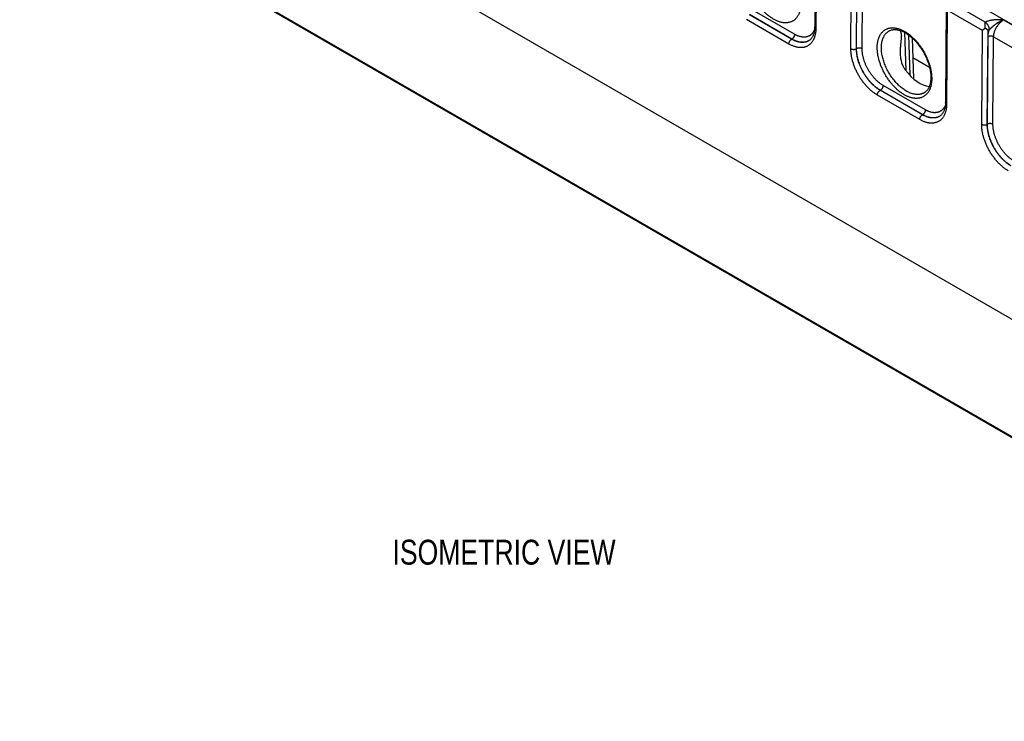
# Model space of a CAD drawing. Header units: inches. Extents: x 0 to 34, y 0 to 22.
# Tile 58 of 116: x 21.9 to 26.9, y 11.9 to 15.4. Entities that reach past the tile are written whole.
import ezdxf

# ---------------------------------------------------------------- set-up
doc = ezdxf.new("R2010")
doc.units = ezdxf.units.IN
doc.header["$LTSCALE"] = 1.87
doc.header["$MEASUREMENT"] = 0
doc.layers.get('0').update_dxf_attribs({"linetype": 'CONTINUOUS'})
doc.layers.add('DETAIL', color=7, linetype='CONTINUOUS')
doc.styles.get("Standard").update_dxf_attribs({"font": 'txt', "width": 0.8})

msp = doc.modelspace()

# ---------------------------------------------------------------- linework, layer by layer
at = {"color": 7, "linetype": 'CONTINUOUS'}
for p, q in [((22.1638, 18.1658), (27.3951, 15.1453)), ((21.93, 16.8186), (28.5933, 12.9713)), ((21.9481, 16.2176), (29.3836, 11.9245)), ((21.9512, 16.2109), (29.3867, 11.9178)), ((25.9305, 15.8943), (25.9269, 15.4083)), ((25.9362, 15.872), (25.9327, 15.4001)), ((26.109, 15.2983), (26.1126, 15.7701)), ((26.1371, 15.298), (26.1407, 15.7698)), ((26.1376, 15.2983), (26.141, 15.7379)), ((26.1656, 15.298), (26.169, 15.7376)), ((26.5881, 15.5146), (26.5845, 15.0286)), ((26.7845, 15.431), (26.622, 15.5248)), ((25.8111, 15.346), (25.5985, 15.4688)), ((25.8119, 15.3465), (25.5992, 15.4693)), ((25.8258, 15.3707), (25.6131, 15.4935)), ((26.5938, 15.4923), (26.5903, 15.0204)), ((26.7703, 15.3905), (26.5938, 15.4923)), ((25.7972, 15.3218), (25.5846, 15.4446)), ((26.7842, 15.4014), (26.7703, 15.3905)), ((26.7842, 15.4014), (26.7845, 15.4309)), ((26.7983, 15.3901), (26.7842, 15.4014)), ((26.8772, 15.4425), (27.2996, 15.1987)), ((25.8119, 15.3465), (25.8111, 15.346)), ((26.3789, 15.3799), (26.3846, 15.1893)), ((26.3987, 15.3674), (26.4048, 15.1654)), ((26.4175, 15.352), (26.4237, 15.1473)), ((26.7666, 14.9186), (26.7703, 15.3905)), ((26.7947, 14.9183), (26.7983, 15.3901)), ((26.7952, 14.9186), (26.7986, 15.3582)), ((26.8053, 15.394), (26.7983, 15.3901)), ((26.8232, 14.9183), (26.8266, 15.3579)), ((26.8266, 15.3579), (27.2455, 15.1161)), ((26.1376, 15.2983), (26.1371, 15.298)), ((26.5047, 15.2037), (26.4205, 15.2524)), ((26.4834, 14.991), (26.2707, 15.1138)), ((26.4548, 14.9421), (26.2422, 15.0649)), ((26.2568, 15.0896), (26.2561, 15.0891)), ((26.4687, 14.9664), (26.2561, 15.0891)), ((26.4695, 14.9668), (26.2568, 15.0896)), ((26.4695, 14.9668), (26.4687, 14.9664)), ((26.7952, 14.9186), (26.7947, 14.9183))]:
    msp.add_line(p, q, dxfattribs=at)
for points in [[(25.9269, 15.4083), (25.9268, 15.4042), (25.9266, 15.4), (25.9263, 15.3959), (25.9258, 15.3919), (25.9253, 15.3881), (25.9247, 15.3843), (25.9239, 15.3806), (25.9231, 15.3771), (25.9221, 15.3737), (25.9211, 15.3704), (25.9199, 15.3672), (25.9186, 15.3641), (25.9173, 15.3612), (25.9158, 15.3583), (25.9142, 15.3556), (25.9126, 15.353), (25.9108, 15.3505), (25.9088, 15.3482), (25.9068, 15.3459), (25.9046, 15.3438), (25.9024, 15.3418), (25.8999, 15.34), (25.8978, 15.3387)], [(26.3014, 15.3877), (26.3036, 15.3889), (26.3066, 15.3902), (26.3097, 15.3914), (26.3128, 15.3923), (26.316, 15.3931), (26.3193, 15.3937), (26.3227, 15.3941), (26.3261, 15.3943), (26.3295, 15.3944), (26.333, 15.3943), (26.3366, 15.394), (26.3401, 15.3936), (26.3438, 15.393), (26.3475, 15.3922), (26.3512, 15.3913), (26.355, 15.3902), (26.3588, 15.3889), (26.3627, 15.3875), (26.3666, 15.3859), (26.3705, 15.3841), (26.3745, 15.3822), (26.3785, 15.3801), (26.3825, 15.3779), (26.3865, 15.3755), (26.3906, 15.373), (26.3946, 15.3703), (26.3986, 15.3674), (26.4027, 15.3644), (26.4067, 15.3612), (26.4107, 15.3579), (26.4147, 15.3545), (26.4187, 15.3509), (26.4226, 15.3472), (26.4265, 15.3434), (26.4304, 15.3394), (26.4342, 15.3353), (26.438, 15.3311), (26.4417, 15.3268), (26.4454, 15.3223), (26.449, 15.3178), (26.4525, 15.3131), (26.456, 15.3084), (26.4594, 15.3036), (26.4627, 15.2987), (26.4659, 15.2937), (26.4691, 15.2886), (26.4721, 15.2835), (26.4751, 15.2784), (26.4779, 15.2731), (26.4807, 15.2679), (26.4833, 15.2625), (26.4859, 15.2572), (26.4883, 15.2518), (26.4906, 15.2464), (26.4928, 15.241), (26.4949, 15.2356), (26.4969, 15.2302), (26.4987, 15.2247), (26.5004, 15.2193), (26.502, 15.2139), (26.5035, 15.2086), (26.5048, 15.2032), (26.506, 15.1979), (26.5071, 15.1927), (26.508, 15.1875), (26.5088, 15.1823), (26.5095, 15.1772), (26.5101, 15.1722), (26.5105, 15.1672), (26.5108, 15.1623), (26.5109, 15.1575), (26.5109, 15.153)], [(26.5109, 15.153), (26.5109, 15.1487), (26.5106, 15.1444), (26.5103, 15.1401), (26.5099, 15.136), (26.5093, 15.1319), (26.5087, 15.1279), (26.5079, 15.1241), (26.507, 15.1203), (26.506, 15.1167), (26.5049, 15.1132), (26.5037, 15.1098), (26.5024, 15.1065), (26.5009, 15.1033), (26.4994, 15.1003), (26.4977, 15.0973), (26.496, 15.0945), (26.4941, 15.0918), (26.4921, 15.0893), (26.49, 15.0868), (26.4878, 15.0845), (26.4854, 15.0824), (26.483, 15.0804), (26.4804, 15.0785), (26.4784, 15.0773)], [(26.5845, 15.0286), (26.5844, 15.0245), (26.5842, 15.0203), (26.5839, 15.0162), (26.5835, 15.0122), (26.5829, 15.0084), (26.5823, 15.0046), (26.5815, 15.0009), (26.5807, 14.9974), (26.5797, 14.994), (26.5787, 14.9907), (26.5775, 14.9875), (26.5762, 14.9844), (26.5749, 14.9815), (26.5734, 14.9786), (26.5718, 14.9759), (26.5702, 14.9733), (26.5684, 14.9708), (26.5665, 14.9685), (26.5644, 14.9662), (26.5623, 14.9641), (26.56, 14.9622), (26.5575, 14.9603), (26.5555, 14.959)]]:
    msp.add_lwpolyline(points, dxfattribs=at)
for centre in [(25.8684, 15.3881), (26.5261, 15.0084)]:
    msp.add_arc(centre, 0.0575, 300.7163, 301.2358, dxfattribs=at)
msp.add_ellipse((26.4522, 15.2686), major_axis=(-0.0909, 0.1521), ratio=0.567171, start_param=-4.542064, end_param=-3.534765, dxfattribs=at)
for points, knots in [([(25.8577, 15.5266), (25.8577, 15.524), (25.8576, 15.5189), (25.857, 15.5114), (25.8561, 15.5042), (25.8549, 15.4972), (25.8534, 15.4904), (25.8516, 15.4839), (25.8497, 15.4787), (25.8481, 15.4747), (25.8465, 15.4709), (25.8442, 15.4663), (25.8411, 15.461), (25.8377, 15.4561), (25.8341, 15.4516), (25.8301, 15.4475), (25.8259, 15.4437), (25.8215, 15.4403), (25.8168, 15.4373), (25.8119, 15.4348), (25.8067, 15.4326), (25.8014, 15.4309), (25.7958, 15.4295), (25.7901, 15.4287), (25.7842, 15.4282), (25.7782, 15.4282), (25.772, 15.4286), (25.7657, 15.4294), (25.7593, 15.4306), (25.7528, 15.4323), (25.7462, 15.4344), (25.7396, 15.4369), (25.7329, 15.4398), (25.7262, 15.4431), (25.7195, 15.4468), (25.7128, 15.4509), (25.7061, 15.4553), (25.6994, 15.4601), (25.6928, 15.4653), (25.6862, 15.4708), (25.6798, 15.4766), (25.6734, 15.4827), (25.6672, 15.4891), (25.661, 15.4959), (25.6551, 15.5028), (25.6492, 15.51), (25.6436, 15.5175), (25.6381, 15.5252), (25.6329, 15.533), (25.6278, 15.541), (25.623, 15.5492), (25.6184, 15.5576), (25.6141, 15.566), (25.61, 15.5745), (25.6062, 15.5831), (25.6026, 15.5918), (25.5993, 15.6005), (25.5964, 15.6092), (25.5937, 15.6179), (25.5913, 15.6266), (25.5893, 15.6352), (25.5876, 15.6437), (25.5861, 15.6522), (25.585, 15.6605), (25.5843, 15.6687), (25.5838, 15.6768), (25.5838, 15.6821), (25.5838, 15.6847)], [0, 0, 0, 0, 0.015724, 0.031057, 0.045993, 0.060532, 0.074675, 0.08843, 0.101809, 0.108363, 0.114829, 0.127508, 0.139875, 0.15196, 0.1638, 0.175437, 0.186916, 0.198286, 0.209598, 0.220906, 0.232262, 0.243717, 0.255322, 0.267122, 0.27916, 0.291473, 0.304093, 0.317048, 0.33036, 0.344046, 0.358119, 0.372585, 0.387449, 0.40271, 0.418365, 0.434404, 0.450819, 0.467595, 0.484717, 0.502167, 0.519924, 0.537967, 0.556271, 0.574812, 0.593562, 0.612496, 0.631583, 0.650794, 0.670101, 0.689471, 0.708875, 0.728282, 0.747661, 0.766981, 0.786211, 0.805322, 0.824284, 0.843068, 0.861647, 0.879994, 0.898084, 0.915893, 0.933397, 0.950578, 0.967415, 0.983894, 1, 1, 1, 1]), ([(25.9327, 15.4001), (25.9327, 15.3976), (25.9326, 15.3926), (25.932, 15.3853), (25.9312, 15.3781), (25.93, 15.3712), (25.9285, 15.3646), (25.9267, 15.3583), (25.9249, 15.3532), (25.9233, 15.3492), (25.9217, 15.3455), (25.9194, 15.3409), (25.9164, 15.3358), (25.9131, 15.331), (25.9095, 15.3266), (25.9057, 15.3225), (25.9016, 15.3188), (25.8972, 15.3155), (25.8926, 15.3126), (25.8878, 15.31), (25.8827, 15.3079), (25.8775, 15.3062), (25.872, 15.3049), (25.8664, 15.3041), (25.8607, 15.3036), (25.8547, 15.3036), (25.8487, 15.304), (25.8425, 15.3048), (25.8362, 15.306), (25.8298, 15.3076), (25.8234, 15.3097), (25.8169, 15.3121), (25.8103, 15.315), (25.8037, 15.3182), (25.7994, 15.3206), (25.7972, 15.3218)], [0, 0, 0, 0, 0.037585, 0.074234, 0.109936, 0.144687, 0.178495, 0.211375, 0.243356, 0.259022, 0.274479, 0.304787, 0.334348, 0.363236, 0.391538, 0.419354, 0.446792, 0.473969, 0.501008, 0.528036, 0.555177, 0.582558, 0.610295, 0.638499, 0.667271, 0.696701, 0.726866, 0.757831, 0.78965, 0.822363, 0.855999, 0.890577, 0.926106, 0.962583, 1, 1, 1, 1]), ([(25.9327, 15.4001), (25.9323, 15.4004), (25.9314, 15.4009), (25.9302, 15.4018), (25.9292, 15.4028), (25.9284, 15.4038), (25.9277, 15.4049), (25.9273, 15.4058), (25.9271, 15.4066), (25.9269, 15.4071), (25.9269, 15.4077), (25.9269, 15.4081), (25.9269, 15.4083)], [0, 0, 0, 0, 0.149162, 0.290451, 0.42389, 0.549842, 0.66905, 0.782678, 0.83792, 0.892388, 0.946327, 1, 1, 1, 1]), ([(26.2414, 15.3051), (26.2414, 15.3076), (26.2416, 15.3127), (26.2421, 15.3202), (26.243, 15.3274), (26.2442, 15.3345), (26.2457, 15.3412), (26.2476, 15.3477), (26.2494, 15.3529), (26.251, 15.3569), (26.2527, 15.3607), (26.255, 15.3654), (26.258, 15.3706), (26.2614, 15.3755), (26.2651, 15.38), (26.269, 15.3841), (26.2732, 15.3879), (26.2776, 15.3913), (26.2823, 15.3943), (26.2872, 15.3968), (26.2924, 15.399), (26.2977, 15.4007), (26.3033, 15.402), (26.309, 15.4029), (26.3149, 15.4034), (26.3209, 15.4034), (26.3271, 15.403), (26.3334, 15.4022), (26.3398, 15.401), (26.3463, 15.3993), (26.3529, 15.3972), (26.3595, 15.3947), (26.3662, 15.3918), (26.3729, 15.3885), (26.3796, 15.3848), (26.3864, 15.3807), (26.3931, 15.3763), (26.3997, 15.3715), (26.4063, 15.3663), (26.4129, 15.3608), (26.4193, 15.355), (26.4257, 15.3489), (26.4319, 15.3424), (26.4381, 15.3357), (26.444, 15.3288), (26.4498, 15.3215), (26.4555, 15.3141), (26.461, 15.3064), (26.4662, 15.2986), (26.4713, 15.2906), (26.4761, 15.2824), (26.4807, 15.2741), (26.485, 15.2656), (26.4891, 15.2571), (26.4929, 15.2485), (26.4965, 15.2398), (26.4997, 15.2311), (26.5027, 15.2224), (26.5054, 15.2137), (26.5078, 15.2051), (26.5098, 15.1965), (26.5116, 15.1879), (26.513, 15.1795), (26.5141, 15.1711), (26.5148, 15.1629), (26.5153, 15.1548), (26.5153, 15.1495), (26.5153, 15.1469)], [0, 0, 0, 0, 0.015722, 0.031052, 0.045986, 0.060523, 0.074664, 0.088417, 0.101794, 0.108347, 0.114813, 0.127491, 0.139856, 0.15194, 0.163779, 0.175416, 0.186894, 0.198264, 0.209576, 0.220884, 0.23224, 0.243695, 0.255301, 0.267101, 0.27914, 0.291453, 0.304074, 0.31703, 0.330342, 0.344029, 0.358102, 0.372569, 0.387433, 0.402694, 0.418348, 0.434388, 0.450803, 0.467579, 0.484701, 0.50215, 0.519907, 0.537949, 0.556253, 0.574794, 0.593544, 0.612477, 0.631564, 0.650776, 0.670082, 0.689452, 0.708857, 0.728263, 0.747642, 0.766962, 0.786193, 0.805305, 0.824267, 0.843053, 0.861633, 0.879981, 0.898072, 0.915882, 0.933389, 0.950571, 0.967411, 0.983892, 1, 1, 1, 1]), ([(26.8772, 15.4425), (26.8752, 15.4426), (26.8711, 15.4428), (26.865, 15.443), (26.8589, 15.4432), (26.8528, 15.4433), (26.8466, 15.4433), (26.8416, 15.4432), (26.8375, 15.4431), (26.8344, 15.4429), (26.8314, 15.4428), (26.8284, 15.4425), (26.8253, 15.4422), (26.8213, 15.4418), (26.8164, 15.4411), (26.8106, 15.4401), (26.8049, 15.4388), (26.7994, 15.4373), (26.795, 15.4357), (26.792, 15.4346), (26.7903, 15.4339), (26.7891, 15.4333), (26.7879, 15.4328), (26.7868, 15.4322), (26.7856, 15.4316), (26.7849, 15.4312), (26.7845, 15.431)], [0, 0, 0, 0, 0.064622, 0.129264, 0.193941, 0.258655, 0.323388, 0.388097, 0.420423, 0.452714, 0.484955, 0.51713, 0.549219, 0.581201, 0.644741, 0.707526, 0.769292, 0.829745, 0.888564, 0.917261, 0.931414, 0.945429, 0.959302, 0.973027, 0.986593, 1, 1, 1, 1]), ([(26.8053, 15.394), (26.8053, 15.3948), (26.8052, 15.3965), (26.8049, 15.3991), (26.8044, 15.4017), (26.8037, 15.4043), (26.8029, 15.407), (26.8018, 15.4097), (26.8006, 15.4124), (26.7992, 15.415), (26.7977, 15.4175), (26.7961, 15.4199), (26.7944, 15.4222), (26.7925, 15.4243), (26.7906, 15.4263), (26.7886, 15.428), (26.7866, 15.4296), (26.7852, 15.4305), (26.7845, 15.4309)], [0, 0, 0, 0, 0.055917, 0.114368, 0.175102, 0.237813, 0.302147, 0.367721, 0.434123, 0.500927, 0.567699, 0.634004, 0.699419, 0.763537, 0.825975, 0.886388, 0.944477, 1, 1, 1, 1]), ([(26.8772, 15.4425), (26.8764, 15.4423), (26.8748, 15.4417), (26.8723, 15.4408), (26.8699, 15.4399), (26.8675, 15.4388), (26.8651, 15.4377), (26.8631, 15.4368), (26.8615, 15.436), (26.8599, 15.4352), (26.8579, 15.4342), (26.8555, 15.4329), (26.8531, 15.4315), (26.8508, 15.4301), (26.8488, 15.4289), (26.8473, 15.4279), (26.8457, 15.427), (26.8438, 15.4257), (26.8415, 15.4241), (26.8392, 15.4226), (26.837, 15.4209), (26.8347, 15.4193), (26.8325, 15.4176), (26.8303, 15.4159), (26.8281, 15.4142), (26.8259, 15.4125), (26.8237, 15.4107), (26.8216, 15.409), (26.8194, 15.4072), (26.8173, 15.4054), (26.8156, 15.4038), (26.8142, 15.4026), (26.8131, 15.4017), (26.8121, 15.4007), (26.8111, 15.3998), (26.8101, 15.3989), (26.8091, 15.3979), (26.8081, 15.3969), (26.8072, 15.396), (26.8062, 15.395), (26.8056, 15.3943), (26.8053, 15.394)], [0, 0, 0, 0, 0.029372, 0.058981, 0.088813, 0.118861, 0.149121, 0.179582, 0.194883, 0.210229, 0.241049, 0.272034, 0.303168, 0.334435, 0.365822, 0.381556, 0.397315, 0.428901, 0.460565, 0.492294, 0.524077, 0.555902, 0.58776, 0.619642, 0.65154, 0.683447, 0.715357, 0.747263, 0.779155, 0.811022, 0.842847, 0.858736, 0.874605, 0.890448, 0.90626, 0.922034, 0.937761, 0.953433, 0.969038, 0.984566, 1, 1, 1, 1]), ([(26.8266, 15.3579), (26.8266, 15.3599), (26.8268, 15.3638), (26.8276, 15.3697), (26.8288, 15.3758), (26.8305, 15.3819), (26.8327, 15.3881), (26.8352, 15.3943), (26.8382, 15.4004), (26.8415, 15.4063), (26.8452, 15.4121), (26.8492, 15.4176), (26.8534, 15.4228), (26.8579, 15.4276), (26.8625, 15.432), (26.8673, 15.436), (26.8722, 15.4396), (26.8755, 15.4416), (26.8772, 15.4425)], [0, 0, 0, 0, 0.055899, 0.114223, 0.174747, 0.237188, 0.301221, 0.366485, 0.432594, 0.499144, 0.565724, 0.631921, 0.697331, 0.761564, 0.824255, 0.885075, 0.943735, 1, 1, 1, 1]), ([(25.7972, 15.3218), (25.7972, 15.3224), (25.7973, 15.3235), (25.7975, 15.3252), (25.7978, 15.3269), (25.7983, 15.3286), (25.7989, 15.3304), (25.7996, 15.3321), (25.8004, 15.3339), (25.8013, 15.3356), (25.8023, 15.3372), (25.8034, 15.3388), (25.8046, 15.3403), (25.8058, 15.3417), (25.8071, 15.343), (25.8084, 15.3441), (25.8097, 15.3452), (25.8107, 15.3458), (25.8111, 15.346)], [0, 0, 0, 0, 0.055928, 0.114298, 0.174873, 0.237366, 0.301446, 0.36675, 0.432888, 0.499458, 0.566046, 0.632241, 0.697637, 0.761844, 0.824496, 0.885259, 0.943841, 1, 1, 1, 1]), ([(25.8978, 15.3387), (25.8964, 15.3378), (25.8935, 15.3362), (25.889, 15.3341), (25.8842, 15.3324), (25.8793, 15.3311), (25.8742, 15.3302), (25.869, 15.3297), (25.8636, 15.3296), (25.859, 15.3299), (25.8553, 15.3302), (25.8515, 15.3308), (25.8467, 15.3317), (25.8409, 15.3331), (25.835, 15.335), (25.8291, 15.3372), (25.8231, 15.3398), (25.8171, 15.3427), (25.8131, 15.3449), (25.8111, 15.346)], [0, 0, 0, 0, 0.05438, 0.108895, 0.163807, 0.21937, 0.275821, 0.333379, 0.392238, 0.452567, 0.483333, 0.514519, 0.578193, 0.643689, 0.711072, 0.780385, 0.851647, 0.924858, 1, 1, 1, 1]), ([(25.8258, 15.3707), (25.8258, 15.3702), (25.8257, 15.3691), (25.8255, 15.3674), (25.8252, 15.3657), (25.8247, 15.3639), (25.8241, 15.3622), (25.8234, 15.3604), (25.8226, 15.3587), (25.8217, 15.357), (25.8207, 15.3553), (25.8196, 15.3538), (25.8184, 15.3523), (25.8172, 15.3509), (25.8159, 15.3496), (25.8146, 15.3484), (25.8133, 15.3474), (25.8123, 15.3468), (25.8119, 15.3465)], [0, 0, 0, 0, 0.055928, 0.114298, 0.174873, 0.237366, 0.301446, 0.36675, 0.432888, 0.499458, 0.566046, 0.632241, 0.697637, 0.761844, 0.824496, 0.885259, 0.943841, 1, 1, 1, 1]), ([(25.8978, 15.3387), (25.8964, 15.3378), (25.8935, 15.3363), (25.889, 15.3343), (25.8843, 15.3327), (25.8794, 15.3315), (25.8744, 15.3307), (25.8692, 15.3303), (25.8638, 15.3302), (25.8593, 15.3305), (25.8556, 15.3308), (25.8519, 15.3314), (25.8471, 15.3323), (25.8413, 15.3337), (25.8355, 15.3356), (25.8296, 15.3378), (25.8237, 15.3403), (25.8178, 15.3432), (25.8138, 15.3454), (25.8119, 15.3465)], [0, 0, 0, 0, 0.054139, 0.10849, 0.163306, 0.21883, 0.275289, 0.332891, 0.391819, 0.452232, 0.483044, 0.514274, 0.578036, 0.64361, 0.711056, 0.780411, 0.851692, 0.924895, 1, 1, 1, 1]), ([(25.9261, 15.3943), (25.9252, 15.3919), (25.9231, 15.3874), (25.9201, 15.382), (25.9173, 15.3781), (25.9151, 15.3753), (25.9128, 15.3727), (25.9104, 15.3703), (25.9078, 15.3681), (25.9052, 15.3661), (25.9024, 15.3642), (25.8995, 15.3625), (25.8965, 15.3611), (25.8934, 15.3598), (25.8901, 15.3587), (25.8868, 15.3578), (25.8835, 15.3571), (25.88, 15.3567), (25.8764, 15.3564), (25.8728, 15.3563), (25.8691, 15.3564), (25.8641, 15.3568), (25.8576, 15.3579), (25.8511, 15.3596), (25.8459, 15.3613), (25.8419, 15.3628), (25.8379, 15.3645), (25.8338, 15.3664), (25.8298, 15.3685), (25.8271, 15.3699), (25.8258, 15.3707)], [0, 0, 0, 0, 0.063663, 0.124842, 0.154625, 0.183934, 0.212831, 0.24138, 0.269654, 0.297725, 0.325671, 0.353572, 0.381505, 0.409551, 0.437786, 0.466285, 0.495121, 0.524358, 0.55406, 0.584282, 0.615075, 0.646484, 0.711276, 0.778916, 0.813859, 0.849562, 0.886029, 0.923261, 0.961254, 1, 1, 1, 1]), ([(26.2624, 15.3048), (26.2624, 15.3072), (26.2626, 15.312), (26.2631, 15.319), (26.2639, 15.3258), (26.2651, 15.3324), (26.2665, 15.3387), (26.2683, 15.3448), (26.27, 15.3496), (26.2716, 15.3533), (26.2732, 15.3569), (26.2754, 15.3612), (26.2783, 15.366), (26.2815, 15.3706), (26.285, 15.3747), (26.2887, 15.3786), (26.2927, 15.382), (26.2969, 15.3851), (26.2999, 15.3869), (26.3014, 15.3877)], [0, 0, 0, 0, 0.075146, 0.148392, 0.219714, 0.289109, 0.356591, 0.422195, 0.48598, 0.517219, 0.548036, 0.608455, 0.667377, 0.724961, 0.781392, 0.836876, 0.891641, 0.94593, 1, 1, 1, 1]), ([(26.3573, 15.3894), (26.3575, 15.3885), (26.3581, 15.3866), (26.3589, 15.3836), (26.3597, 15.3804), (26.3606, 15.377), (26.3612, 15.374), (26.3617, 15.3715), (26.362, 15.3695), (26.3623, 15.3675), (26.3625, 15.3653), (26.3627, 15.3631), (26.3628, 15.3616), (26.3629, 15.3608)], [0, 0, 0, 0, 0.100345, 0.206408, 0.318722, 0.437949, 0.564883, 0.631515, 0.700399, 0.771631, 0.845285, 0.921407, 1, 1, 1, 1]), ([(26.3582, 15.2744), (26.3581, 15.2782), (26.3581, 15.2839), (26.3583, 15.2914), (26.3585, 15.297), (26.3588, 15.3027), (26.3593, 15.3083), (26.3597, 15.3139), (26.3603, 15.3194), (26.3608, 15.3249), (26.3614, 15.3304), (26.3619, 15.3358), (26.3624, 15.3411), (26.3628, 15.3463), (26.363, 15.3513), (26.363, 15.3562), (26.3629, 15.3593), (26.3629, 15.3608)], [0, 0, 0, 0, 0.130679, 0.19596, 0.261163, 0.326254, 0.391185, 0.455899, 0.520315, 0.584325, 0.647778, 0.710468, 0.772113, 0.832343, 0.890711, 0.946736, 1, 1, 1, 1]), ([(26.7986, 15.3582), (26.7986, 15.3596), (26.7987, 15.3625), (26.799, 15.3668), (26.7996, 15.3712), (26.8003, 15.3757), (26.8013, 15.3802), (26.8024, 15.3848), (26.8038, 15.3894), (26.8048, 15.3925), (26.8053, 15.394)], [0, 0, 0, 0, 0.115519, 0.23407, 0.355523, 0.479719, 0.606475, 0.735591, 0.866844, 1, 1, 1, 1]), ([(26.8266, 15.3579), (26.8261, 15.3582), (26.8251, 15.3587), (26.8236, 15.3594), (26.8219, 15.36), (26.8202, 15.3605), (26.8184, 15.3608), (26.8165, 15.3611), (26.8146, 15.3613), (26.8126, 15.3614), (26.8107, 15.3614), (26.8088, 15.3612), (26.8069, 15.361), (26.8051, 15.3606), (26.8033, 15.3602), (26.8016, 15.3596), (26.8, 15.359), (26.799, 15.3585), (26.7986, 15.3582)], [0, 0, 0, 0, 0.055795, 0.11408, 0.174617, 0.237111, 0.301226, 0.366589, 0.432804, 0.49946, 0.566134, 0.632405, 0.697861, 0.762102, 0.824755, 0.885479, 0.943975, 1, 1, 1, 1]), ([(26.109, 15.2983), (26.1095, 15.298), (26.1105, 15.2975), (26.112, 15.2969), (26.1137, 15.2963), (26.1155, 15.2958), (26.1173, 15.2954), (26.1192, 15.2951), (26.1211, 15.2949), (26.123, 15.2949), (26.1249, 15.2949), (26.1269, 15.295), (26.1287, 15.2953), (26.1306, 15.2956), (26.1323, 15.2961), (26.134, 15.2966), (26.1356, 15.2973), (26.1366, 15.2978), (26.1371, 15.298)], [0, 0, 0, 0, 0.055795, 0.11408, 0.174617, 0.237111, 0.301226, 0.366589, 0.432804, 0.49946, 0.566134, 0.632405, 0.697861, 0.762102, 0.824755, 0.885479, 0.943975, 1, 1, 1, 1]), ([(26.2422, 15.0649), (26.24, 15.0662), (26.2355, 15.0689), (26.2289, 15.0733), (26.2224, 15.078), (26.2159, 15.0831), (26.2095, 15.0884), (26.2032, 15.0942), (26.1969, 15.1002), (26.1908, 15.1065), (26.1848, 15.1131), (26.1789, 15.1199), (26.1732, 15.127), (26.1677, 15.1343), (26.1623, 15.1418), (26.1572, 15.1495), (26.1522, 15.1574), (26.1475, 15.1654), (26.143, 15.1736), (26.1387, 15.1818), (26.1347, 15.1902), (26.131, 15.1986), (26.1275, 15.2071), (26.1243, 15.2157), (26.1214, 15.2242), (26.1188, 15.2327), (26.1164, 15.2412), (26.1144, 15.2497), (26.1127, 15.2581), (26.1113, 15.2664), (26.1103, 15.2745), (26.1095, 15.2826), (26.1091, 15.2905), (26.109, 15.2957), (26.109, 15.2983)], [0, 0, 0, 0, 0.027577, 0.055799, 0.084642, 0.11408, 0.144081, 0.174611, 0.205632, 0.237103, 0.26898, 0.301219, 0.333771, 0.366588, 0.399619, 0.432813, 0.466117, 0.499479, 0.532846, 0.566163, 0.599379, 0.632442, 0.665298, 0.697899, 0.730194, 0.762136, 0.79368, 0.82478, 0.855397, 0.885492, 0.91503, 0.943978, 0.972309, 1, 1, 1, 1]), ([(26.2561, 15.0891), (26.2541, 15.0903), (26.2501, 15.0927), (26.2442, 15.0966), (26.2383, 15.1008), (26.2325, 15.1053), (26.2268, 15.1102), (26.2211, 15.1153), (26.2155, 15.1206), (26.21, 15.1263), (26.2047, 15.1322), (26.1994, 15.1383), (26.1943, 15.1446), (26.1893, 15.1511), (26.1846, 15.1579), (26.1784, 15.1671), (26.1712, 15.1789), (26.1647, 15.1912), (26.1599, 15.2012), (26.1565, 15.2088), (26.1534, 15.2164), (26.1506, 15.224), (26.148, 15.2316), (26.1456, 15.2393), (26.1436, 15.2469), (26.1418, 15.2545), (26.1403, 15.262), (26.1391, 15.2694), (26.1381, 15.2767), (26.1375, 15.284), (26.1371, 15.291), (26.137, 15.2957), (26.1371, 15.298)], [0, 0, 0, 0, 0.027593, 0.055826, 0.084678, 0.11412, 0.144123, 0.174652, 0.20567, 0.237135, 0.269005, 0.301234, 0.333777, 0.366582, 0.399602, 0.432784, 0.499419, 0.566074, 0.599281, 0.632335, 0.665185, 0.697781, 0.730074, 0.762016, 0.793562, 0.824669, 0.855294, 0.885402, 0.914956, 0.943924, 0.97228, 1, 1, 1, 1]), ([(26.1656, 15.298), (26.1652, 15.2983), (26.1642, 15.2988), (26.1626, 15.2995), (26.161, 15.3001), (26.1592, 15.3006), (26.1574, 15.3009), (26.1555, 15.3012), (26.1536, 15.3014), (26.1517, 15.3015), (26.1497, 15.3014), (26.1478, 15.3013), (26.1459, 15.3011), (26.1441, 15.3007), (26.1423, 15.3003), (26.1406, 15.2997), (26.1391, 15.2991), (26.1381, 15.2986), (26.1376, 15.2983)], [0, 0, 0, 0, 0.055795, 0.11408, 0.174617, 0.237111, 0.301226, 0.366589, 0.432804, 0.49946, 0.566134, 0.632405, 0.697861, 0.762102, 0.824755, 0.885479, 0.943975, 1, 1, 1, 1]), ([(26.2568, 15.0896), (26.2549, 15.0907), (26.2509, 15.0932), (26.245, 15.0971), (26.2392, 15.1013), (26.2334, 15.1058), (26.2277, 15.1107), (26.222, 15.1158), (26.2164, 15.1211), (26.2109, 15.1268), (26.2056, 15.1327), (26.2003, 15.1388), (26.1952, 15.1451), (26.1903, 15.1517), (26.1855, 15.1584), (26.1793, 15.1676), (26.1721, 15.1795), (26.1655, 15.1917), (26.1607, 15.2017), (26.1574, 15.2092), (26.1543, 15.2168), (26.1514, 15.2245), (26.1488, 15.2321), (26.1464, 15.2397), (26.1443, 15.2473), (26.1425, 15.2549), (26.141, 15.2624), (26.1397, 15.2698), (26.1387, 15.2771), (26.1381, 15.2843), (26.1377, 15.2914), (26.1376, 15.296), (26.1376, 15.2983)], [0, 0, 0, 0, 0.027562, 0.055772, 0.084608, 0.114042, 0.144043, 0.174575, 0.2056, 0.237077, 0.268963, 0.301211, 0.333775, 0.366604, 0.399648, 0.432855, 0.49954, 0.566241, 0.599468, 0.632539, 0.665403, 0.698009, 0.730308, 0.762251, 0.793792, 0.824888, 0.855497, 0.88558, 0.915102, 0.94403, 0.972338, 1, 1, 1, 1]), ([(26.2707, 15.1138), (26.269, 15.1148), (26.2655, 15.1169), (26.2603, 15.1204), (26.2551, 15.1241), (26.25, 15.1281), (26.2449, 15.1324), (26.2399, 15.1369), (26.235, 15.1416), (26.2285, 15.1483), (26.2207, 15.1572), (26.2118, 15.1685), (26.2035, 15.1805), (26.1959, 15.1931), (26.189, 15.206), (26.1829, 15.2193), (26.1776, 15.2327), (26.1739, 15.244), (26.1715, 15.253), (26.1699, 15.2597), (26.1685, 15.2663), (26.1674, 15.2728), (26.1666, 15.2793), (26.166, 15.2856), (26.1657, 15.2919), (26.1656, 15.296), (26.1656, 15.298)], [0, 0, 0, 0, 0.027579, 0.055802, 0.084647, 0.114087, 0.14409, 0.174621, 0.205644, 0.237117, 0.301229, 0.366594, 0.432816, 0.499479, 0.56616, 0.632436, 0.697889, 0.762123, 0.793668, 0.82477, 0.855389, 0.885485, 0.915025, 0.943975, 0.972308, 1, 1, 1, 1]), ([(26.5153, 15.1469), (26.5153, 15.1443), (26.5152, 15.1392), (26.5146, 15.1318), (26.5137, 15.1245), (26.5125, 15.1175), (26.511, 15.1107), (26.5092, 15.1042), (26.5074, 15.099), (26.5057, 15.095), (26.5041, 15.0912), (26.5018, 15.0866), (26.4987, 15.0813), (26.4953, 15.0764), (26.4917, 15.0719), (26.4877, 15.0678), (26.4836, 15.064), (26.4791, 15.0606), (26.4744, 15.0576), (26.4695, 15.0551), (26.4643, 15.0529), (26.459, 15.0512), (26.4535, 15.0499), (26.4477, 15.049), (26.4418, 15.0485), (26.4358, 15.0485), (26.4296, 15.0489), (26.4233, 15.0497), (26.4169, 15.0509), (26.4104, 15.0526), (26.4038, 15.0547), (26.3972, 15.0572), (26.3905, 15.0601), (26.3838, 15.0634), (26.3771, 15.0671), (26.3704, 15.0712), (26.3637, 15.0756), (26.357, 15.0804), (26.3504, 15.0856), (26.3438, 15.0911), (26.3374, 15.0969), (26.331, 15.103), (26.3248, 15.1095), (26.3187, 15.1162), (26.3127, 15.1231), (26.3069, 15.1304), (26.3012, 15.1378), (26.2958, 15.1455), (26.2905, 15.1533), (26.2854, 15.1614), (26.2806, 15.1695), (26.276, 15.1779), (26.2717, 15.1863), (26.2676, 15.1948), (26.2638, 15.2034), (26.2602, 15.2121), (26.257, 15.2208), (26.254, 15.2295), (26.2513, 15.2382), (26.249, 15.2469), (26.2469, 15.2555), (26.2452, 15.264), (26.2437, 15.2725), (26.2426, 15.2808), (26.2419, 15.289), (26.2414, 15.2971), (26.2414, 15.3024), (26.2414, 15.3051)], [0, 0, 0, 0, 0.015724, 0.031057, 0.045993, 0.060532, 0.074675, 0.08843, 0.101809, 0.108363, 0.114829, 0.127508, 0.139875, 0.15196, 0.1638, 0.175437, 0.186916, 0.198286, 0.209598, 0.220906, 0.232262, 0.243717, 0.255322, 0.267122, 0.27916, 0.291473, 0.304093, 0.317048, 0.33036, 0.344046, 0.358119, 0.372585, 0.387449, 0.40271, 0.418365, 0.434404, 0.450819, 0.467595, 0.484717, 0.502167, 0.519924, 0.537967, 0.556271, 0.574812, 0.593562, 0.612496, 0.631583, 0.650794, 0.670101, 0.689471, 0.708875, 0.728282, 0.747661, 0.766981, 0.786211, 0.805322, 0.824284, 0.843068, 0.861647, 0.879994, 0.898084, 0.915893, 0.933397, 0.950578, 0.967415, 0.983894, 1, 1, 1, 1]), ([(26.4784, 15.0773), (26.4773, 15.0766), (26.4751, 15.0753), (26.4716, 15.0737), (26.468, 15.0722), (26.4643, 15.0709), (26.4605, 15.0699), (26.4566, 15.0691), (26.4526, 15.0685), (26.4485, 15.0682), (26.4443, 15.0681), (26.4386, 15.0682), (26.4313, 15.0689), (26.4224, 15.0707), (26.4133, 15.0734), (26.404, 15.0769), (26.3947, 15.0812), (26.3853, 15.0864), (26.376, 15.0924), (26.3668, 15.0992), (26.3576, 15.1066), (26.3487, 15.1148), (26.3399, 15.1236), (26.3314, 15.1329), (26.3233, 15.1429), (26.3155, 15.1533), (26.308, 15.1641), (26.3011, 15.1753), (26.2946, 15.1868), (26.2886, 15.1986), (26.2832, 15.2105), (26.2783, 15.2226), (26.2741, 15.2347), (26.2705, 15.2468), (26.2675, 15.2588), (26.2652, 15.2706), (26.2635, 15.2823), (26.2626, 15.2937), (26.2624, 15.3012), (26.2624, 15.3048)], [0, 0, 0, 0, 0.010751, 0.021516, 0.032326, 0.043207, 0.054186, 0.06529, 0.076541, 0.087963, 0.099577, 0.111399, 0.13573, 0.161069, 0.187489, 0.215034, 0.243718, 0.273528, 0.304434, 0.336381, 0.369301, 0.40311, 0.437712, 0.473001, 0.508862, 0.545174, 0.581809, 0.618637, 0.655525, 0.69234, 0.728949, 0.765223, 0.801034, 0.836261, 0.870791, 0.904519, 0.937348, 0.969198, 1, 1, 1, 1]), ([(26.3826, 15.192), (26.3816, 15.1935), (26.3795, 15.1964), (26.3766, 15.201), (26.374, 15.2058), (26.3708, 15.2123), (26.3674, 15.2207), (26.3642, 15.2311), (26.3617, 15.2418), (26.3599, 15.2526), (26.3587, 15.2635), (26.3584, 15.2708), (26.3582, 15.2744)], [0, 0, 0, 0, 0.062188, 0.124385, 0.186609, 0.248871, 0.373517, 0.498406, 0.623539, 0.74889, 0.874403, 1, 1, 1, 1]), ([(26.2707, 15.1138), (26.2707, 15.1133), (26.2707, 15.1122), (26.2705, 15.1105), (26.2701, 15.1088), (26.2697, 15.107), (26.2691, 15.1052), (26.2684, 15.1035), (26.2676, 15.1018), (26.2667, 15.1001), (26.2657, 15.0984), (26.2646, 15.0968), (26.2634, 15.0954), (26.2622, 15.094), (26.2609, 15.0927), (26.2596, 15.0915), (26.2582, 15.0905), (26.2573, 15.0899), (26.2568, 15.0896)], [0, 0, 0, 0, 0.055928, 0.114298, 0.174873, 0.237366, 0.301446, 0.36675, 0.432888, 0.499458, 0.566046, 0.632241, 0.697637, 0.761844, 0.824496, 0.885259, 0.943841, 1, 1, 1, 1]), ([(26.2422, 15.0649), (26.2422, 15.0655), (26.2422, 15.0666), (26.2424, 15.0683), (26.2428, 15.07), (26.2433, 15.0717), (26.2438, 15.0735), (26.2445, 15.0752), (26.2453, 15.077), (26.2463, 15.0787), (26.2473, 15.0803), (26.2484, 15.0819), (26.2495, 15.0834), (26.2507, 15.0848), (26.252, 15.0861), (26.2533, 15.0872), (26.2547, 15.0883), (26.2556, 15.0889), (26.2561, 15.0891)], [0, 0, 0, 0, 0.055928, 0.114298, 0.174873, 0.237366, 0.301446, 0.36675, 0.432888, 0.499458, 0.566046, 0.632241, 0.697637, 0.761844, 0.824496, 0.885259, 0.943841, 1, 1, 1, 1]), ([(26.5903, 15.0204), (26.5903, 15.0179), (26.5902, 15.0129), (26.5896, 15.0056), (26.5888, 14.9984), (26.5876, 14.9916), (26.5861, 14.9849), (26.5843, 14.9786), (26.5825, 14.9735), (26.5809, 14.9695), (26.5793, 14.9658), (26.577, 14.9612), (26.574, 14.9561), (26.5707, 14.9513), (26.5671, 14.9469), (26.5633, 14.9428), (26.5592, 14.9391), (26.5548, 14.9358), (26.5502, 14.9329), (26.5454, 14.9304), (26.5403, 14.9282), (26.5351, 14.9265), (26.5297, 14.9252), (26.524, 14.9244), (26.5183, 14.9239), (26.5123, 14.9239), (26.5063, 14.9243), (26.5001, 14.9251), (26.4938, 14.9263), (26.4874, 14.9279), (26.481, 14.93), (26.4745, 14.9324), (26.4679, 14.9353), (26.4614, 14.9385), (26.457, 14.9409), (26.4548, 14.9421)], [0, 0, 0, 0, 0.037585, 0.074234, 0.109936, 0.144687, 0.178495, 0.211375, 0.243356, 0.259022, 0.274479, 0.304787, 0.334348, 0.363236, 0.391538, 0.419354, 0.446792, 0.473969, 0.501008, 0.528036, 0.555177, 0.582558, 0.610295, 0.638499, 0.667271, 0.696701, 0.726866, 0.757831, 0.78965, 0.822363, 0.855999, 0.890577, 0.926106, 0.962583, 1, 1, 1, 1]), ([(26.5837, 15.0146), (26.5828, 15.0123), (26.5808, 15.0077), (26.5777, 15.0023), (26.5749, 14.9984), (26.5727, 14.9956), (26.5704, 14.9931), (26.568, 14.9906), (26.5654, 14.9884), (26.5628, 14.9864), (26.56, 14.9845), (26.5571, 14.9829), (26.5541, 14.9814), (26.551, 14.9801), (26.5478, 14.979), (26.5445, 14.9781), (26.5411, 14.9774), (26.5376, 14.977), (26.534, 14.9767), (26.5304, 14.9766), (26.5267, 14.9767), (26.5217, 14.9771), (26.5152, 14.9782), (26.5087, 14.9799), (26.5035, 14.9816), (26.4995, 14.9831), (26.4955, 14.9848), (26.4914, 14.9867), (26.4874, 14.9888), (26.4847, 14.9903), (26.4834, 14.991)], [0, 0, 0, 0, 0.063663, 0.124842, 0.154625, 0.183934, 0.212831, 0.24138, 0.269654, 0.297725, 0.325671, 0.353572, 0.381505, 0.409551, 0.437786, 0.466285, 0.495121, 0.524358, 0.55406, 0.584282, 0.615075, 0.646484, 0.711276, 0.778916, 0.813859, 0.849562, 0.886029, 0.923261, 0.961254, 1, 1, 1, 1]), ([(26.5903, 15.0204), (26.5899, 15.0207), (26.589, 15.0212), (26.5878, 15.0221), (26.5868, 15.0231), (26.586, 15.0241), (26.5853, 15.0252), (26.5849, 15.0261), (26.5847, 15.0269), (26.5846, 15.0275), (26.5845, 15.028), (26.5845, 15.0284), (26.5845, 15.0286)], [0, 0, 0, 0, 0.149162, 0.290451, 0.42389, 0.549842, 0.66905, 0.782678, 0.83792, 0.892388, 0.946327, 1, 1, 1, 1]), ([(26.4548, 14.9421), (26.4548, 14.9427), (26.4549, 14.9438), (26.4551, 14.9455), (26.4554, 14.9472), (26.4559, 14.9489), (26.4565, 14.9507), (26.4572, 14.9524), (26.458, 14.9542), (26.4589, 14.9559), (26.4599, 14.9575), (26.461, 14.9591), (26.4622, 14.9606), (26.4634, 14.962), (26.4647, 14.9633), (26.466, 14.9644), (26.4673, 14.9655), (26.4683, 14.9661), (26.4687, 14.9664)], [0, 0, 0, 0, 0.055928, 0.114298, 0.174873, 0.237366, 0.301446, 0.36675, 0.432888, 0.499458, 0.566046, 0.632241, 0.697637, 0.761844, 0.824496, 0.885259, 0.943841, 1, 1, 1, 1]), ([(26.5555, 14.959), (26.554, 14.9581), (26.5511, 14.9565), (26.5466, 14.9544), (26.5418, 14.9527), (26.5369, 14.9514), (26.5318, 14.9506), (26.5266, 14.95), (26.5212, 14.9499), (26.5166, 14.9502), (26.5129, 14.9506), (26.5091, 14.9511), (26.5043, 14.952), (26.4985, 14.9534), (26.4926, 14.9553), (26.4867, 14.9575), (26.4807, 14.9601), (26.4747, 14.963), (26.4707, 14.9652), (26.4687, 14.9664)], [0, 0, 0, 0, 0.05438, 0.108895, 0.163807, 0.21937, 0.275821, 0.333379, 0.392238, 0.452567, 0.483333, 0.514519, 0.578193, 0.643689, 0.711072, 0.780385, 0.851647, 0.924858, 1, 1, 1, 1]), ([(26.4834, 14.991), (26.4834, 14.9905), (26.4833, 14.9894), (26.4831, 14.9877), (26.4828, 14.986), (26.4823, 14.9842), (26.4817, 14.9825), (26.481, 14.9807), (26.4802, 14.979), (26.4793, 14.9773), (26.4783, 14.9757), (26.4772, 14.9741), (26.476, 14.9726), (26.4748, 14.9712), (26.4735, 14.9699), (26.4722, 14.9687), (26.4709, 14.9677), (26.4699, 14.9671), (26.4695, 14.9668)], [0, 0, 0, 0, 0.055928, 0.114298, 0.174873, 0.237366, 0.301446, 0.36675, 0.432888, 0.499458, 0.566046, 0.632241, 0.697637, 0.761844, 0.824496, 0.885259, 0.943841, 1, 1, 1, 1]), ([(26.5554, 14.959), (26.554, 14.9581), (26.5512, 14.9566), (26.5466, 14.9546), (26.5419, 14.953), (26.537, 14.9518), (26.532, 14.951), (26.5268, 14.9506), (26.5214, 14.9505), (26.5169, 14.9508), (26.5132, 14.9512), (26.5095, 14.9517), (26.5047, 14.9526), (26.499, 14.954), (26.4931, 14.9559), (26.4872, 14.9581), (26.4813, 14.9606), (26.4754, 14.9635), (26.4714, 14.9657), (26.4695, 14.9668)], [0, 0, 0, 0, 0.054139, 0.10849, 0.163306, 0.21883, 0.275289, 0.332891, 0.391819, 0.452232, 0.483044, 0.514274, 0.578036, 0.64361, 0.711056, 0.780411, 0.851692, 0.924895, 1, 1, 1, 1]), ([(26.7666, 14.9186), (26.7671, 14.9183), (26.7681, 14.9178), (26.7697, 14.9172), (26.7713, 14.9166), (26.7731, 14.9161), (26.7749, 14.9157), (26.7768, 14.9154), (26.7787, 14.9152), (26.7806, 14.9152), (26.7825, 14.9152), (26.7845, 14.9153), (26.7864, 14.9156), (26.7882, 14.9159), (26.7899, 14.9164), (26.7916, 14.9169), (26.7932, 14.9176), (26.7942, 14.9181), (26.7947, 14.9183)], [0, 0, 0, 0, 0.055795, 0.11408, 0.174617, 0.237111, 0.301226, 0.366589, 0.432804, 0.49946, 0.566134, 0.632405, 0.697861, 0.762102, 0.824755, 0.885479, 0.943975, 1, 1, 1, 1]), ([(26.8998, 14.6852), (26.8976, 14.6865), (26.8931, 14.6892), (26.8865, 14.6936), (26.88, 14.6983), (26.8735, 14.7034), (26.8671, 14.7088), (26.8608, 14.7145), (26.8545, 14.7205), (26.8484, 14.7268), (26.8424, 14.7334), (26.8365, 14.7402), (26.8308, 14.7473), (26.8253, 14.7546), (26.8199, 14.7621), (26.8148, 14.7698), (26.8098, 14.7777), (26.8051, 14.7857), (26.8006, 14.7939), (26.7963, 14.8021), (26.7923, 14.8105), (26.7886, 14.819), (26.7851, 14.8274), (26.7819, 14.836), (26.779, 14.8445), (26.7764, 14.853), (26.7741, 14.8615), (26.772, 14.87), (26.7703, 14.8784), (26.7689, 14.8867), (26.7679, 14.8949), (26.7671, 14.9029), (26.7667, 14.9108), (26.7666, 14.916), (26.7666, 14.9186)], [0, 0, 0, 0, 0.027577, 0.055799, 0.084642, 0.11408, 0.144081, 0.174611, 0.205632, 0.237103, 0.26898, 0.301219, 0.333771, 0.366588, 0.399619, 0.432813, 0.466117, 0.499479, 0.532846, 0.566163, 0.599379, 0.632442, 0.665298, 0.697899, 0.730194, 0.762136, 0.79368, 0.82478, 0.855397, 0.885492, 0.91503, 0.943978, 0.972309, 1, 1, 1, 1]), ([(26.9137, 14.7094), (26.9117, 14.7106), (26.9077, 14.713), (26.9018, 14.7169), (26.896, 14.7211), (26.8901, 14.7256), (26.8844, 14.7305), (26.8787, 14.7356), (26.8731, 14.7409), (26.8676, 14.7466), (26.8623, 14.7525), (26.857, 14.7586), (26.8519, 14.7649), (26.847, 14.7715), (26.8422, 14.7782), (26.836, 14.7874), (26.8288, 14.7992), (26.8223, 14.8115), (26.8175, 14.8215), (26.8141, 14.8291), (26.811, 14.8367), (26.8082, 14.8443), (26.8056, 14.852), (26.8033, 14.8596), (26.8012, 14.8672), (26.7994, 14.8748), (26.7979, 14.8823), (26.7967, 14.8897), (26.7957, 14.897), (26.7951, 14.9043), (26.7947, 14.9113), (26.7947, 14.916), (26.7947, 14.9183)], [0, 0, 0, 0, 0.027593, 0.055826, 0.084678, 0.11412, 0.144123, 0.174652, 0.20567, 0.237135, 0.269005, 0.301234, 0.333777, 0.366582, 0.399602, 0.432784, 0.499419, 0.566074, 0.599281, 0.632335, 0.665185, 0.697781, 0.730074, 0.762016, 0.793562, 0.824669, 0.855294, 0.885402, 0.914956, 0.943924, 0.97228, 1, 1, 1, 1]), ([(26.8232, 14.9183), (26.8228, 14.9186), (26.8218, 14.9191), (26.8202, 14.9198), (26.8186, 14.9204), (26.8168, 14.9209), (26.815, 14.9212), (26.8131, 14.9215), (26.8112, 14.9217), (26.8093, 14.9218), (26.8073, 14.9218), (26.8054, 14.9216), (26.8035, 14.9214), (26.8017, 14.921), (26.7999, 14.9206), (26.7982, 14.92), (26.7967, 14.9194), (26.7957, 14.9189), (26.7952, 14.9186)], [0, 0, 0, 0, 0.055795, 0.11408, 0.174617, 0.237111, 0.301226, 0.366589, 0.432804, 0.49946, 0.566134, 0.632405, 0.697861, 0.762102, 0.824755, 0.885479, 0.943975, 1, 1, 1, 1]), ([(26.9145, 14.7099), (26.9125, 14.711), (26.9085, 14.7135), (26.9026, 14.7174), (26.8968, 14.7216), (26.891, 14.7261), (26.8853, 14.731), (26.8796, 14.7361), (26.874, 14.7415), (26.8685, 14.7471), (26.8632, 14.753), (26.8579, 14.7591), (26.8528, 14.7654), (26.8479, 14.772), (26.8431, 14.7787), (26.8369, 14.7879), (26.8297, 14.7998), (26.8232, 14.812), (26.8184, 14.822), (26.815, 14.8296), (26.8119, 14.8371), (26.809, 14.8448), (26.8064, 14.8524), (26.804, 14.86), (26.8019, 14.8676), (26.8001, 14.8752), (26.7986, 14.8827), (26.7973, 14.8901), (26.7964, 14.8974), (26.7957, 14.9046), (26.7953, 14.9117), (26.7952, 14.9163), (26.7952, 14.9186)], [0, 0, 0, 0, 0.027562, 0.055772, 0.084608, 0.114042, 0.144043, 0.174575, 0.2056, 0.237077, 0.268963, 0.301211, 0.333775, 0.366604, 0.399648, 0.432855, 0.49954, 0.566241, 0.599468, 0.632539, 0.665403, 0.698009, 0.730308, 0.762251, 0.793792, 0.824888, 0.855497, 0.88558, 0.915102, 0.94403, 0.972338, 1, 1, 1, 1]), ([(26.9283, 14.7341), (26.9266, 14.7351), (26.9231, 14.7372), (26.9179, 14.7407), (26.9127, 14.7444), (26.9076, 14.7484), (26.9025, 14.7527), (26.8975, 14.7572), (26.8926, 14.7619), (26.8861, 14.7686), (26.8783, 14.7775), (26.8694, 14.7888), (26.8611, 14.8008), (26.8535, 14.8134), (26.8466, 14.8263), (26.8405, 14.8396), (26.8352, 14.853), (26.8315, 14.8643), (26.8291, 14.8733), (26.8275, 14.88), (26.8261, 14.8866), (26.8251, 14.8931), (26.8242, 14.8996), (26.8236, 14.9059), (26.8233, 14.9122), (26.8232, 14.9163), (26.8232, 14.9183)], [0, 0, 0, 0, 0.027579, 0.055802, 0.084647, 0.114087, 0.14409, 0.174621, 0.205644, 0.237117, 0.301229, 0.366594, 0.432816, 0.499479, 0.56616, 0.632436, 0.697889, 0.762123, 0.793668, 0.82477, 0.855389, 0.885485, 0.915025, 0.943975, 0.972308, 1, 1, 1, 1])]:
    msp.add_open_spline(points, degree=3, knots=knots, dxfattribs=at)

# ---------------------------------------------------------------- texts
at = {"layer": 'DETAIL', "color": 2, "linetype": 'CONTINUOUS', "insert": (23.8041, 12.8303), "char_height": 0.125, "width": 1.4, "attachment_point": 1, "line_spacing_factor": 0.9}
msp.add_mtext('ISOMETRIC VIEW', dxfattribs=at)

doc.saveas('drawing.dxf')
